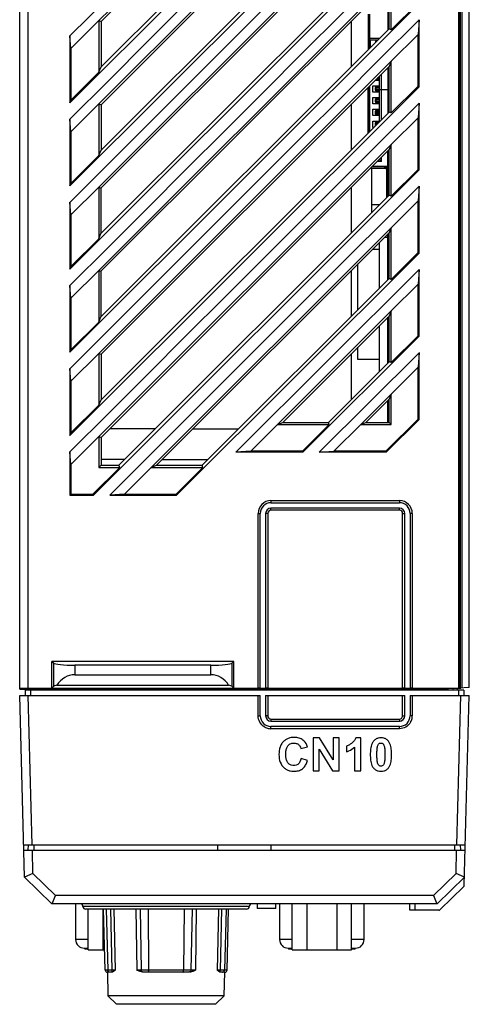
# Model space of a CAD drawing. Header units: millimetres. Extents: x 4414 to 5520, y -269 to 495.
# Tile 29 of 53: x 4628 to 4670, y 47 to 139. Entities that reach past the tile are written whole.
import ezdxf

# ---------------------------------------------------------------- set-up
doc = ezdxf.new("R2010")
doc.units = ezdxf.units.MM
doc.header["$LTSCALE"] = 23.1
doc.layers.get('0').update_dxf_attribs({"linetype": 'CONTINUOUS'})

msp = doc.modelspace()

# ---------------------------------------------------------------- linework, layer by layer
at = {"color": 0, "linetype": 'Continuous'}
for p, q in [((4628.346, 76.622), (4628.346, 220.047)), ((4670.346, 76.753), (4670.346, 220.047)), ((4629.146, 76.712), (4629.146, 215.559)), ((4669.369, 76.712), (4669.369, 215.559)), ((4669.469, 76.71), (4669.469, 215.557)), ((4669.48, 215.462), (4669.48, 76.708)), ((4669.637, 215.459), (4669.637, 76.716)), ((4635.745, 139.121), (4663.055, 166.431)), ((4662.857, 165.952), (4635.953, 139.035)), ((4633.039, 131.444), (4665.653, 164.058)), ((4635.956, 134.792), (4662.856, 161.681)), ((4635.745, 131.343), (4663.055, 158.653)), ((4662.857, 158.174), (4635.953, 131.257)), ((4633.039, 123.666), (4665.653, 156.28)), ((4635.956, 127.014), (4662.856, 153.903)), ((4635.728, 123.546), (4663.055, 150.874)), ((4662.857, 150.395), (4635.935, 123.46)), ((4633.039, 115.888), (4665.653, 148.502)), ((4635.936, 119.216), (4662.856, 146.124)), ((4635.728, 115.768), (4663.055, 143.096)), ((4663.055, 138.264), (4663.055, 143.097)), ((4662.857, 142.617), (4635.935, 115.682)), ((4662.746, 142.506), (4662.746, 138.236)), ((4662.856, 138.346), (4662.857, 142.617)), ((4633.039, 108.109), (4665.653, 140.723)), ((4663.055, 138.264), (4665.555, 140.764)), ((4633.137, 136.514), (4635.745, 139.122)), ((4635.745, 139.122), (4635.749, 134.293)), ((4635.745, 139.121), (4635.953, 139.035)), ((4635.953, 139.035), (4635.956, 134.792)), ((4659.346, 134.838), (4659.346, 139.105)), ((4660.896, 139.736), (4660.896, 136.387)), ((4660.926, 139.086), (4660.926, 138.286)), ((4660.926, 139.086), (4661.016, 139.086)), ((4661.016, 139.086), (4661.016, 138.286)), ((4661.046, 136.537), (4661.046, 139.736)), ((4665.653, 139.196), (4665.555, 137.819)), ((4665.653, 132.945), (4665.653, 139.186)), ((4635.936, 111.438), (4662.856, 138.346)), ((4660.926, 138.286), (4661.016, 138.286)), ((4663.055, 138.264), (4662.856, 138.346)), ((4633.137, 136.514), (4633.039, 137.695)), ((4633.039, 137.685), (4633.039, 131.444)), ((4661.016, 137.986), (4660.896, 137.986)), ((4661.016, 136.507), (4661.016, 137.986)), ((4661.046, 137.486), (4661.995, 137.486)), ((4661.795, 137.286), (4661.046, 137.286)), ((4661.096, 137.286), (4661.096, 136.587)), ((4661.596, 137.186), (4661.596, 137.087)), ((4661.695, 137.186), (4661.596, 137.186)), ((4663.055, 135.319), (4665.555, 137.819)), ((4665.555, 132.986), (4665.555, 137.819)), ((4633.137, 136.514), (4633.137, 131.681)), ((4660.896, 137.136), (4661.046, 137.136)), ((4660.896, 136.523), (4661.016, 136.523)), ((4661.039, 136.529), (4661.016, 136.523)), ((4635.745, 108.008), (4663.055, 135.318)), ((4635.749, 134.293), (4635.956, 134.792)), ((4662.857, 134.839), (4635.953, 107.922)), ((4662.746, 134.728), (4662.746, 130.458)), ((4662.856, 130.568), (4662.857, 134.839)), ((4663.055, 135.318), (4662.857, 134.839)), ((4663.055, 130.486), (4663.055, 135.319)), ((4633.137, 131.681), (4635.749, 134.293)), ((4661.946, 133.536), (4661.554, 133.536)), ((4661.704, 133.686), (4661.946, 133.686)), ((4661.946, 133.766), (4661.784, 133.766)), ((4661.896, 133.686), (4661.896, 133.536)), ((4661.946, 133.906), (4661.924, 133.906)), ((4661.946, 129.658), (4661.946, 133.928)), ((4662.146, 129.858), (4662.146, 134.128)), ((4633.039, 100.331), (4665.653, 132.945)), ((4660.896, 128.609), (4660.896, 132.877)), ((4660.896, 132.686), (4661.046, 132.686)), ((4661.016, 128.729), (4661.016, 132.998)), ((4661.046, 128.759), (4661.046, 133.028)), ((4661.346, 132.436), (4661.346, 133.036)), ((4661.346, 133.036), (4661.946, 133.036)), ((4661.586, 132.886), (4661.546, 132.806)), ((4661.546, 132.806), (4661.546, 132.666)), ((4661.946, 132.806), (4661.546, 132.806)), ((4661.946, 132.666), (4661.546, 132.666)), ((4661.546, 132.666), (4661.586, 132.586)), ((4661.946, 132.886), (4661.586, 132.886)), ((4661.586, 132.586), (4661.946, 132.586)), ((4661.693, 132.886), (4661.662, 132.806)), ((4661.662, 132.666), (4661.662, 132.806)), ((4661.662, 132.666), (4661.693, 132.586)), ((4661.896, 133.036), (4661.896, 132.886)), ((4661.896, 132.586), (4661.896, 132.436)), ((4662.746, 132.636), (4661.946, 132.636)), ((4663.055, 130.486), (4665.555, 132.986)), ((4665.653, 132.945), (4665.555, 132.986)), ((4633.039, 131.444), (4633.137, 131.681)), ((4661.946, 132.436), (4661.346, 132.436)), ((4661.346, 131.336), (4661.346, 131.936)), ((4661.346, 131.936), (4661.946, 131.936)), ((4661.586, 131.786), (4661.546, 131.706)), ((4661.546, 131.706), (4661.546, 131.566)), ((4661.946, 131.706), (4661.546, 131.706)), ((4661.946, 131.786), (4661.586, 131.786)), ((4661.693, 131.786), (4661.662, 131.706)), ((4661.662, 131.566), (4661.662, 131.706)), ((4661.896, 131.936), (4661.896, 131.786)), ((4661.946, 131.799), (4661.898, 131.786)), ((4633.137, 128.736), (4635.745, 131.344)), ((4635.745, 131.344), (4635.749, 126.514)), ((4635.745, 131.343), (4635.953, 131.257)), ((4635.953, 131.257), (4635.956, 127.014)), ((4659.346, 127.059), (4659.346, 131.327)), ((4661.946, 131.336), (4661.346, 131.336)), ((4661.346, 130.236), (4661.346, 130.836)), ((4661.346, 130.836), (4661.946, 130.836)), ((4661.946, 131.566), (4661.546, 131.566)), ((4661.546, 131.566), (4661.586, 131.486)), ((4661.586, 131.486), (4661.946, 131.486)), ((4661.662, 131.566), (4661.693, 131.486)), ((4661.896, 131.486), (4661.896, 131.336)), ((4661.896, 130.836), (4661.896, 130.686)), ((4661.898, 131.486), (4661.946, 131.472)), ((4665.653, 131.418), (4665.555, 130.041)), ((4665.653, 125.167), (4665.653, 131.408)), ((4633.137, 128.736), (4633.039, 129.917)), ((4633.039, 129.907), (4633.039, 123.666)), ((4635.956, 103.68), (4662.856, 130.568)), ((4661.946, 130.236), (4661.346, 130.236)), ((4661.586, 130.686), (4661.546, 130.606)), ((4661.546, 130.606), (4661.546, 130.466)), ((4661.946, 130.606), (4661.546, 130.606)), ((4661.946, 130.466), (4661.546, 130.466)), ((4661.546, 130.466), (4661.586, 130.386)), ((4661.946, 130.686), (4661.586, 130.686)), ((4661.586, 130.386), (4661.946, 130.386)), ((4661.693, 130.686), (4661.662, 130.606)), ((4661.662, 130.466), (4661.662, 130.606)), ((4661.662, 130.466), (4661.693, 130.386)), ((4661.896, 130.386), (4661.896, 130.236)), ((4663.055, 130.486), (4662.856, 130.568)), ((4663.055, 127.541), (4665.555, 130.041)), ((4665.555, 125.208), (4665.555, 130.041)), ((4661.346, 129.136), (4661.346, 129.736)), ((4661.346, 129.736), (4661.946, 129.736)), ((4661.423, 129.136), (4661.346, 129.136)), ((4661.586, 129.586), (4661.546, 129.506)), ((4661.546, 129.506), (4661.546, 129.366)), ((4661.793, 129.506), (4661.546, 129.506)), ((4661.653, 129.366), (4661.546, 129.366)), ((4661.546, 129.366), (4661.582, 129.294)), ((4661.873, 129.586), (4661.586, 129.586)), ((4661.693, 129.586), (4661.662, 129.506)), ((4661.662, 129.375), (4661.662, 129.506)), ((4661.896, 129.736), (4661.896, 129.608)), ((4633.137, 128.736), (4633.137, 123.903)), ((4635.745, 100.23), (4663.055, 127.54)), ((4662.857, 127.061), (4635.953, 100.144)), ((4662.856, 122.79), (4662.857, 127.061)), ((4663.055, 127.54), (4662.857, 127.061)), ((4663.055, 122.708), (4663.055, 127.541)), ((4633.137, 123.903), (4635.749, 126.514)), ((4635.749, 126.514), (4635.956, 127.014)), ((4661.932, 126.136), (4661.946, 126.136)), ((4661.946, 126.136), (4661.946, 126.15)), ((4661.946, 126.136), (4662.146, 125.936)), ((4662.146, 125.936), (4662.146, 126.35)), ((4662.746, 122.68), (4662.746, 126.95)), ((4661.196, 125.336), (4662.596, 125.336)), ((4661.246, 121.18), (4661.246, 125.336)), ((4662.446, 125.456), (4661.252, 125.456)), ((4662.596, 125.486), (4661.282, 125.486)), ((4661.296, 125.496), (4661.296, 125.487)), ((4661.302, 125.506), (4662.746, 125.506)), ((4661.693, 125.506), (4661.696, 125.496)), ((4661.696, 125.487), (4661.696, 125.496)), ((4662.146, 125.936), (4661.732, 125.936)), ((4661.746, 125.486), (4661.746, 125.506)), ((4661.805, 125.486), (4661.746, 125.506)), ((4662.346, 125.486), (4662.346, 125.506)), ((4662.446, 125.336), (4662.446, 125.456)), ((4662.546, 125.323), (4662.546, 125.336)), ((4662.596, 125.336), (4662.596, 125.486)), ((4663.055, 122.708), (4665.555, 125.208)), ((4665.653, 125.167), (4665.555, 125.208)), ((4635.226, 94.74), (4665.653, 125.167)), ((4662.646, 124.636), (4662.636, 125.188)), ((4662.644, 124.786), (4662.746, 124.787)), ((4662.746, 124.637), (4662.646, 124.636)), ((4662.646, 122.58), (4662.646, 124.636)), ((4633.039, 123.666), (4633.137, 123.903)), ((4633.137, 120.958), (4635.728, 123.549)), ((4635.728, 123.549), (4635.729, 118.716)), ((4635.728, 123.546), (4635.935, 123.46)), ((4635.935, 123.46), (4635.936, 119.216)), ((4659.346, 119.281), (4659.346, 123.549)), ((4665.653, 123.64), (4665.555, 122.263)), ((4665.653, 117.389), (4665.653, 123.63)), ((4637.6, 97.545), (4662.856, 122.79)), ((4662.746, 123.337), (4662.856, 123.337)), ((4662.746, 122.68), (4662.746, 122.837)), ((4662.746, 122.837), (4662.856, 122.837)), ((4663.055, 122.708), (4662.856, 122.79)), ((4633.137, 120.958), (4633.039, 122.138)), ((4633.039, 122.129), (4633.039, 115.888)), ((4661.246, 121.935), (4662.001, 121.935)), ((4663.055, 119.763), (4665.555, 122.263)), ((4665.555, 117.43), (4665.555, 122.263)), ((4633.137, 120.958), (4633.137, 116.125)), ((4640.631, 97.338), (4663.055, 119.762)), ((4663.055, 119.762), (4662.857, 119.283)), ((4663.055, 114.93), (4663.055, 119.763)), ((4635.729, 118.716), (4635.936, 119.216)), ((4662.857, 119.283), (4641.127, 97.543)), ((4662.746, 118.837), (4662.411, 118.837)), ((4662.746, 114.902), (4662.746, 119.172)), ((4662.746, 118.837), (4662.746, 119.172)), ((4662.746, 114.902), (4662.746, 118.837)), ((4662.856, 115.012), (4662.857, 119.283)), ((4633.137, 116.125), (4635.729, 118.716)), ((4661.946, 114.102), (4661.946, 118.372)), ((4643.004, 94.74), (4665.653, 117.389)), ((4661.946, 117.737), (4661.312, 117.737)), ((4663.055, 114.93), (4665.555, 117.43)), ((4665.653, 117.389), (4665.555, 117.43)), ((4633.039, 115.888), (4633.137, 116.125)), ((4659.946, 112.103), (4659.946, 116.371)), ((4633.137, 113.18), (4635.728, 115.771)), ((4635.728, 115.771), (4635.729, 110.938)), ((4635.728, 115.768), (4635.935, 115.682)), ((4635.935, 115.682), (4635.936, 111.438)), ((4648.551, 98.76), (4665.653, 115.852)), ((4659.346, 111.503), (4659.346, 115.77)), ((4665.653, 115.861), (4665.555, 114.484)), ((4665.653, 109.611), (4665.653, 115.852)), ((4633.137, 113.18), (4633.039, 114.36)), ((4633.039, 114.351), (4633.039, 108.109)), ((4645.379, 97.542), (4662.856, 115.012)), ((4663.055, 114.93), (4662.856, 115.012)), ((4663.055, 111.985), (4665.555, 114.484)), ((4665.555, 109.651), (4665.555, 114.484)), ((4633.137, 113.18), (4633.137, 108.347)), ((4635.729, 110.938), (4635.936, 111.438)), ((4652.429, 101.358), (4663.055, 111.984)), ((4662.857, 111.504), (4652.916, 101.559)), ((4662.856, 107.234), (4662.857, 111.504)), ((4663.055, 111.984), (4662.857, 111.504)), ((4663.055, 107.151), (4663.055, 111.985)), ((4633.137, 108.347), (4635.729, 110.938)), ((4661.946, 106.337), (4661.946, 110.593)), ((4662.746, 107.123), (4662.746, 111.394)), ((4662.746, 107.123), (4662.746, 111.394)), ((4654.802, 98.76), (4665.653, 109.611)), ((4663.055, 107.151), (4665.555, 109.651)), ((4665.653, 109.611), (4665.555, 109.651)), ((4633.039, 108.109), (4633.137, 108.347)), ((4633.137, 105.401), (4635.745, 108.01)), ((4635.745, 108.01), (4635.749, 103.18)), ((4635.745, 108.008), (4635.953, 107.922)), ((4635.953, 107.922), (4635.956, 103.68)), ((4656.33, 98.76), (4665.653, 108.074)), ((4659.346, 103.725), (4659.346, 107.992)), ((4659.946, 107.437), (4659.946, 108.593)), ((4665.653, 108.083), (4665.555, 106.706)), ((4665.653, 101.833), (4665.653, 108.074)), ((4657.179, 101.558), (4662.856, 107.234)), ((4661.946, 107.437), (4659.946, 107.437)), ((4663.055, 107.151), (4662.856, 107.234)), ((4633.137, 105.401), (4633.039, 106.582)), ((4633.039, 106.572), (4633.039, 100.331)), ((4661.959, 106.337), (4661.946, 106.337)), ((4663.055, 104.207), (4665.555, 106.706)), ((4665.555, 101.873), (4665.555, 106.706)), ((4633.137, 105.401), (4633.137, 100.568)), ((4660.208, 101.358), (4663.055, 104.205)), ((4663.055, 104.205), (4662.857, 103.726)), ((4663.055, 101.358), (4663.055, 104.207)), ((4633.137, 100.568), (4635.749, 103.18)), ((4635.749, 103.18), (4635.956, 103.68)), ((4662.857, 103.726), (4660.688, 101.557)), ((4662.746, 102.337), (4662.746, 103.616)), ((4662.746, 101.556), (4662.746, 103.616)), ((4662.857, 101.556), (4662.857, 103.726)), ((4662.857, 102.337), (4662.746, 102.337)), ((4649.929, 98.858), (4652.429, 101.358)), ((4652.429, 101.358), (4652.916, 101.559)), ((4652.429, 101.358), (4657.262, 101.358)), ((4652.916, 101.559), (4657.179, 101.558)), ((4654.762, 98.858), (4657.262, 101.358)), ((4657.262, 101.358), (4657.179, 101.558)), ((4657.707, 98.858), (4660.208, 101.358)), ((4660.208, 101.358), (4660.688, 101.557)), ((4660.208, 101.358), (4663.055, 101.358)), ((4660.688, 101.557), (4662.857, 101.556)), ((4665.555, 101.873), (4662.54, 98.858)), ((4662.58, 98.76), (4665.653, 101.833)), ((4662.857, 101.837), (4662.746, 101.837)), ((4663.055, 101.358), (4662.857, 101.556)), ((4665.653, 101.833), (4665.555, 101.873)), ((4633.039, 100.331), (4633.137, 100.568)), ((4636.792, 100.984), (4641.028, 100.972)), ((4644.544, 100.961), (4648.787, 100.949)), ((4633.137, 97.623), (4635.745, 100.231)), ((4635.745, 100.231), (4635.749, 97.338)), ((4635.745, 100.23), (4635.953, 100.144)), ((4635.953, 100.144), (4635.956, 97.545)), ((4633.137, 97.623), (4633.039, 98.804)), ((4633.039, 98.794), (4633.039, 94.74)), ((4649.929, 98.858), (4648.551, 98.76)), ((4654.802, 98.76), (4648.551, 98.76)), ((4654.762, 98.858), (4649.929, 98.858)), ((4654.802, 98.76), (4654.762, 98.858)), ((4656.33, 98.76), (4657.707, 98.858)), ((4662.58, 98.76), (4656.33, 98.76)), ((4662.54, 98.858), (4657.707, 98.858)), ((4662.58, 98.76), (4662.54, 98.858)), ((4633.137, 97.623), (4633.137, 94.838)), ((4638.133, 98.078), (4635.955, 98.085)), ((4645.888, 98.051), (4641.649, 98.065)), ((4635.185, 94.838), (4637.685, 97.338)), ((4635.749, 97.338), (4635.956, 97.545)), ((4635.749, 97.338), (4637.685, 97.338)), ((4635.956, 97.545), (4637.6, 97.545)), ((4637.685, 97.338), (4637.6, 97.545)), ((4638.13, 94.838), (4640.63, 97.338)), ((4640.63, 97.338), (4645.463, 97.338)), ((4640.631, 97.338), (4641.127, 97.543)), ((4641.127, 97.543), (4645.379, 97.542)), ((4642.963, 94.838), (4645.463, 97.338)), ((4645.463, 97.338), (4645.379, 97.542)), ((4633.039, 94.74), (4633.137, 94.838)), ((4633.137, 94.838), (4635.185, 94.838)), ((4635.226, 94.74), (4635.185, 94.838)), ((4638.13, 94.838), (4636.753, 94.74)), ((4638.13, 94.838), (4642.963, 94.838)), ((4643.004, 94.74), (4642.963, 94.838)), ((4633.039, 94.74), (4635.226, 94.74)), ((4636.763, 94.74), (4643.004, 94.74)), ((4651.821, 94.242), (4651.821, 94.042)), ((4651.821, 94.242), (4663.821, 94.242)), ((4651.821, 94.042), (4663.821, 94.042)), ((4663.821, 94.242), (4663.821, 94.042)), ((4650.621, 76.712), (4650.621, 93.042)), ((4650.621, 93.042), (4650.821, 93.042)), ((4650.821, 76.705), (4650.821, 93.042)), ((4651.321, 93.042), (4651.321, 76.705)), ((4651.521, 93.042), (4651.321, 93.042)), ((4651.521, 93.042), (4651.521, 76.712)), ((4651.821, 93.342), (4651.821, 93.542)), ((4663.821, 93.542), (4651.821, 93.542)), ((4663.821, 93.342), (4651.821, 93.342)), ((4663.821, 93.342), (4663.821, 93.542)), ((4664.121, 76.712), (4664.121, 93.042)), ((4664.121, 93.042), (4664.321, 93.042)), ((4664.321, 76.705), (4664.321, 93.042)), ((4664.821, 93.042), (4664.821, 76.705)), ((4665.021, 93.042), (4664.821, 93.042)), ((4665.021, 93.042), (4665.021, 76.712)), ((4631.346, 76.712), (4631.346, 79.212)), ((4648.346, 79.212), (4631.346, 79.212)), ((4631.346, 79.212), (4631.499, 79.06)), ((4648.346, 79.212), (4648.193, 79.06)), ((4648.346, 76.712), (4648.346, 79.212)), ((4631.499, 79.06), (4631.499, 76.865)), ((4633.484, 78.844), (4633.484, 77.965)), ((4646.208, 78.844), (4633.484, 78.844)), ((4646.208, 77.965), (4646.208, 78.844)), ((4648.193, 76.865), (4648.193, 79.06)), ((4633.484, 77.965), (4646.208, 77.965)), ((4629.146, 76.712), (4628.346, 76.683)), ((4628.346, 76.627), (4636.346, 76.626)), ((4628.346, 76.622), (4632.346, 76.622)), ((4628.846, 76.522), (4628.846, 76.022)), ((4669.846, 76.522), (4628.846, 76.522)), ((4629.146, 76.712), (4650.621, 76.712)), ((4629.346, 76.522), (4629.346, 76.022)), ((4630.346, 76.622), (4630.346, 76.522)), ((4631.499, 76.865), (4631.346, 76.712)), ((4631.828, 76.973), (4647.864, 76.973)), ((4631.946, 76.622), (4631.946, 76.522)), ((4633.121, 76.627), (4633.121, 76.522)), ((4634.621, 76.522), (4634.621, 76.627)), ((4636.346, 76.658), (4636.346, 76.522)), ((4649.821, 76.658), (4636.346, 76.658)), ((4648.193, 76.865), (4648.346, 76.712)), ((4649.821, 76.658), (4649.821, 76.522)), ((4665.821, 76.623), (4649.821, 76.625)), ((4650.821, 76.694), (4651.321, 76.694)), ((4651.521, 76.712), (4664.121, 76.712)), ((4656.346, 76.522), (4656.346, 76.624)), ((4658.346, 76.624), (4658.346, 76.522)), ((4660.646, 76.522), (4660.646, 76.623)), ((4661.146, 76.623), (4661.146, 76.522)), ((4662.746, 76.623), (4662.746, 76.522)), ((4664.321, 76.694), (4664.821, 76.694)), ((4664.346, 76.623), (4664.346, 76.522)), ((4665.021, 76.712), (4669.562, 76.712)), ((4665.446, 76.623), (4665.446, 76.522)), ((4665.821, 76.658), (4665.821, 76.522)), ((4667.846, 76.658), (4665.821, 76.658)), ((4667.846, 76.522), (4667.846, 76.658)), ((4670.346, 76.753), (4668.412, 76.652)), ((4668.846, 76.522), (4668.846, 76.675)), ((4669.246, 76.522), (4669.246, 76.696)), ((4669.346, 76.522), (4669.346, 76.022)), ((4669.846, 76.522), (4669.846, 76.022)), ((4628.346, 76.022), (4650.821, 76.022)), ((4628.791, 59.046), (4628.347, 76.022)), ((4629.513, 62.047), (4629.147, 76.022)), ((4650.621, 74.117), (4650.621, 76.022)), ((4650.821, 74.122), (4650.821, 76.022)), ((4651.321, 76.022), (4651.321, 74.122)), ((4651.321, 76.022), (4664.321, 76.022)), ((4651.521, 76.022), (4651.521, 74.117)), ((4664.121, 74.117), (4664.121, 76.022)), ((4664.321, 74.122), (4664.321, 76.022)), ((4664.821, 76.022), (4664.821, 74.122)), ((4664.821, 76.022), (4670.346, 76.022)), ((4665.021, 76.022), (4665.021, 74.117)), ((4669.179, 62.047), (4669.545, 76.022)), ((4669.881, 58.268), (4670.345, 76.022)), ((4650.621, 74.117), (4650.821, 74.122)), ((4651.521, 74.117), (4651.321, 74.122)), ((4651.821, 73.817), (4651.821, 73.622)), ((4651.821, 73.817), (4663.821, 73.817)), ((4663.821, 73.817), (4663.821, 73.622)), ((4664.121, 74.117), (4664.321, 74.122)), ((4665.021, 74.117), (4664.821, 74.122)), ((4651.821, 73.622), (4663.821, 73.622)), ((4651.821, 72.917), (4651.821, 73.122)), ((4663.821, 73.122), (4651.821, 73.122)), ((4663.821, 72.917), (4651.821, 72.917)), ((4663.821, 72.917), (4663.821, 73.122)), ((4655.764, 72.05), (4655.764, 68.987)), ((4656.364, 72.05), (4655.764, 72.05)), ((4657.624, 69.997), (4656.364, 72.05)), ((4657.624, 72.05), (4657.624, 69.997)), ((4658.197, 72.05), (4657.624, 72.05)), ((4658.197, 68.987), (4658.197, 72.05)), ((4660.221, 72.067), (4659.746, 72.067)), ((4660.221, 68.987), (4660.221, 72.067)), ((4654.613, 71.062), (4655.224, 71.207)), ((4654.613, 71.062), (4654.613, 71.072)), ((4656.337, 68.987), (4656.337, 71)), ((4656.337, 71), (4657.578, 68.987)), ((4658.878, 71.293), (4658.878, 70.758)), ((4659.635, 71.204), (4659.635, 68.987)), ((4655.233, 69.933), (4654.634, 70.116)), ((4655.764, 68.987), (4656.337, 68.987)), ((4657.578, 68.987), (4657.578, 68.998)), ((4657.578, 68.987), (4658.197, 68.987)), ((4659.635, 68.987), (4660.221, 68.987)), ((4628.713, 62.047), (4669.979, 62.047)), ((4629.126, 61.547), (4629.152, 62.047)), ((4629.692, 61.547), (4629.703, 62.047)), ((4646.846, 61.547), (4646.846, 62.047)), ((4651.846, 61.547), (4651.846, 62.047)), ((4669, 61.547), (4668.99, 62.047)), ((4669.566, 61.547), (4669.54, 62.047)), ((4628.726, 61.547), (4669.966, 61.547)), ((4629.583, 59.371), (4629.526, 61.547)), ((4669.109, 59.371), (4669.166, 61.547)), ((4631.357, 56.547), (4628.791, 59.046)), ((4629.583, 59.371), (4628.806, 59.032)), ((4629.583, 59.371), (4631.682, 57.326)), ((4667.01, 57.326), (4669.109, 59.371)), ((4669.901, 59.046), (4667.335, 56.547)), ((4669.886, 59.032), (4669.109, 59.371)), ((4669.82, 58.13), (4667.638, 56.004)), ((4631.365, 56.547), (4631.682, 57.326)), ((4667.01, 57.326), (4631.682, 57.326)), ((4667.01, 57.326), (4667.327, 56.547)), ((4667.335, 56.547), (4631.357, 56.547)), ((4667.335, 56.547), (4631.357, 56.547)), ((4633.571, 56.547), (4633.571, 53.197)), ((4649.791, 56.297), (4634.251, 56.297)), ((4650.526, 56.547), (4650.526, 56.097)), ((4652.276, 56.097), (4652.276, 56.547)), ((4652.621, 56.547), (4652.621, 53.197)), ((4653.8, 52.247), (4653.8, 56.547)), ((4655.185, 52.247), (4655.185, 56.547)), ((4657.957, 56.547), (4657.957, 52.247)), ((4659.342, 52.247), (4659.342, 56.547)), ((4660.521, 53.197), (4660.521, 56.547)), ((4664.786, 55.947), (4664.789, 56.547)), ((4665.286, 55.947), (4665.289, 56.547)), ((4649.541, 56.047), (4634.501, 56.047)), ((4634.75, 52.247), (4634.75, 56.047)), ((4636.135, 52.247), (4636.135, 56.047)), ((4636.328, 50.342), (4636.179, 56.047)), ((4636.424, 56.047), (4636.567, 50.342)), ((4636.843, 56.047), (4636.954, 50.342)), ((4637.135, 56.047), (4637.264, 50.342)), ((4639.2, 56.047), (4639.275, 50.342)), ((4639.601, 56.047), (4639.701, 50.342)), ((4640.345, 56.047), (4640.388, 50.342)), ((4643.697, 56.047), (4643.655, 50.342)), ((4644.442, 56.047), (4644.341, 50.342)), ((4644.842, 56.047), (4644.768, 50.342)), ((4646.908, 56.047), (4646.778, 50.342)), ((4647.199, 56.047), (4647.088, 50.342)), ((4647.618, 56.047), (4647.475, 50.342)), ((4647.714, 50.342), (4647.863, 56.047)), ((4652.276, 56.097), (4650.526, 56.097)), ((4667.498, 55.947), (4664.786, 55.947)), ((4634.75, 53.197), (4633.571, 53.197)), ((4653.8, 53.197), (4652.621, 53.197)), ((4660.521, 53.197), (4659.342, 53.197)), ((4634.371, 52.397), (4634.75, 52.397)), ((4634.421, 52.397), (4634.421, 52.297)), ((4634.75, 52.297), (4634.421, 52.297)), ((4634.75, 52.247), (4636.278, 52.247)), ((4653.421, 52.397), (4653.8, 52.397)), ((4653.471, 52.397), (4653.471, 52.297)), ((4653.8, 52.297), (4653.471, 52.297)), ((4653.8, 52.247), (4659.342, 52.247)), ((4659.342, 52.397), (4659.721, 52.397)), ((4659.671, 52.297), (4659.342, 52.297)), ((4659.671, 52.297), (4659.671, 52.397)), ((4637.264, 50.342), (4636.328, 50.342)), ((4636.81, 50.147), (4636.528, 50.147)), ((4636.533, 50.147), (4636.591, 47.926)), ((4644.768, 50.342), (4639.275, 50.342)), ((4647.714, 50.342), (4646.778, 50.342)), ((4647.514, 50.147), (4647.233, 50.147)), ((4647.451, 47.926), (4647.509, 50.147)), ((4647.451, 47.926), (4636.591, 47.926)), ((4637.391, 47.147), (4636.591, 47.926)), ((4646.651, 47.147), (4647.451, 47.926)), ((4646.651, 47.147), (4637.391, 47.147))]:
    msp.add_line(p, q, dxfattribs=at)
for points in [[(4633.039, 137.685), (4636.661, 141.311), (4640.283, 144.937), (4643.906, 148.562), (4647.529, 152.186), (4651.153, 155.809), (4654.777, 159.432), (4658.402, 163.055), (4662.027, 166.677), (4665.653, 170.299)], [(4633.039, 129.907), (4636.661, 133.533), (4640.283, 137.159), (4643.906, 140.783), (4647.529, 144.408), (4651.153, 148.031), (4654.777, 151.654), (4658.402, 155.277), (4662.027, 158.899), (4665.653, 162.521)], [(4633.039, 122.129), (4636.661, 125.755), (4640.283, 129.38), (4643.906, 133.005), (4647.529, 136.629), (4651.153, 140.253), (4654.777, 143.876), (4658.402, 147.499), (4662.027, 151.121), (4665.653, 154.743)], [(4633.039, 114.351), (4636.661, 117.977), (4640.283, 121.602), (4643.906, 125.227), (4647.529, 128.851), (4651.153, 132.475), (4654.777, 136.098), (4658.402, 139.721), (4662.027, 143.343), (4665.653, 146.965)], [(4633.039, 106.572), (4636.661, 110.199), (4640.283, 113.824), (4643.906, 117.449), (4647.529, 121.073), (4651.153, 124.697), (4654.777, 128.32), (4658.402, 131.942), (4662.027, 135.565), (4665.653, 139.186)], [(4660.896, 139.089), (4660.899, 139.088), (4660.903, 139.087), (4660.906, 139.087), (4660.909, 139.087), (4660.913, 139.086), (4660.916, 139.086), (4660.919, 139.086), (4660.923, 139.086), (4660.926, 139.086)], [(4661.016, 139.086), (4661.019, 139.086), (4661.023, 139.086), (4661.026, 139.086), (4661.029, 139.086), (4661.033, 139.087), (4661.036, 139.087), (4661.039, 139.087), (4661.043, 139.088), (4661.046, 139.089)], [(4660.896, 138.283), (4660.899, 138.283), (4660.903, 138.284), (4660.906, 138.284), (4660.909, 138.285), (4660.913, 138.285), (4660.916, 138.285), (4660.919, 138.285), (4660.923, 138.286), (4660.926, 138.286)], [(4661.016, 138.286), (4661.019, 138.286), (4661.023, 138.285), (4661.026, 138.285), (4661.03, 138.285), (4661.033, 138.285), (4661.036, 138.284), (4661.04, 138.284), (4661.043, 138.283), (4661.046, 138.283)], [(4661.046, 137.989), (4661.043, 137.988), (4661.04, 137.987), (4661.036, 137.987), (4661.033, 137.987), (4661.03, 137.986), (4661.026, 137.986), (4661.023, 137.986), (4661.019, 137.986), (4661.016, 137.986)], [(4633.039, 98.794), (4636.661, 102.42), (4640.283, 106.046), (4643.906, 109.671), (4647.529, 113.295), (4651.153, 116.918), (4654.777, 120.541), (4658.402, 124.164), (4662.027, 127.786), (4665.653, 131.408)], [(4662.536, 125.486), (4662.527, 125.479), (4662.517, 125.474), (4662.507, 125.469), (4662.497, 125.465), (4662.487, 125.461), (4662.476, 125.459), (4662.466, 125.457), (4662.456, 125.456), (4662.446, 125.456)], [(4636.763, 94.74), (4639.971, 97.952), (4643.179, 101.164), (4646.388, 104.375), (4649.598, 107.585), (4652.808, 110.795), (4656.018, 114.005), (4659.229, 117.213), (4662.441, 120.422), (4665.653, 123.63)], [(4636.759, 50.147), (4636.739, 50.148), (4636.72, 50.151), (4636.701, 50.156), (4636.682, 50.164), (4636.665, 50.173), (4636.648, 50.184), (4636.633, 50.197), (4636.618, 50.211), (4636.606, 50.227), (4636.595, 50.244), (4636.586, 50.262), (4636.578, 50.281), (4636.573, 50.301), (4636.569, 50.321), (4636.567, 50.342)], [(4637.02, 50.181), (4636.997, 50.171), (4636.974, 50.163), (4636.951, 50.157), (4636.928, 50.153), (4636.904, 50.15), (4636.88, 50.148), (4636.857, 50.147), (4636.833, 50.147), (4636.81, 50.147)], [(4636.954, 50.342), (4636.955, 50.326), (4636.957, 50.31), (4636.959, 50.295), (4636.963, 50.279), (4636.967, 50.265), (4636.972, 50.25), (4636.978, 50.237), (4636.985, 50.224), (4636.993, 50.212), (4637.001, 50.201), (4637.01, 50.19), (4637.02, 50.181)], [(4637.02, 50.181), (4637.043, 50.193), (4637.066, 50.207), (4637.091, 50.223), (4637.117, 50.24), (4637.144, 50.258), (4637.202, 50.298)], [(4637.202, 50.298), (4637.232, 50.319), (4637.264, 50.342)], [(4639.76, 50.181), (4639.709, 50.193), (4639.658, 50.207), (4639.605, 50.223), (4639.552, 50.24), (4639.498, 50.258), (4639.444, 50.277), (4639.388, 50.298), (4639.332, 50.319), (4639.275, 50.342)], [(4639.76, 50.181), (4639.751, 50.19), (4639.743, 50.201), (4639.736, 50.212), (4639.729, 50.224), (4639.723, 50.237), (4639.717, 50.25), (4639.713, 50.265), (4639.709, 50.279), (4639.705, 50.295), (4639.703, 50.31), (4639.701, 50.326), (4639.701, 50.342)], [(4640.265, 50.147), (4640.229, 50.147), (4640.192, 50.147), (4640.156, 50.147), (4640.119, 50.148), (4640.082, 50.149), (4640.045, 50.15), (4640.009, 50.151), (4639.972, 50.153), (4639.935, 50.156), (4639.898, 50.159), (4639.863, 50.163), (4639.828, 50.168), (4639.793, 50.174), (4639.76, 50.181)], [(4644.282, 50.181), (4644.249, 50.174), (4644.214, 50.168), (4644.18, 50.163), (4644.144, 50.159), (4644.107, 50.156), (4644.07, 50.153), (4644.034, 50.151), (4643.997, 50.15), (4643.96, 50.149), (4643.923, 50.148), (4643.887, 50.147), (4643.85, 50.147), (4643.814, 50.147), (4643.777, 50.147), (4640.265, 50.147)], [(4640.445, 50.147), (4640.439, 50.148), (4640.433, 50.151), (4640.427, 50.156), (4640.422, 50.164), (4640.417, 50.173), (4640.412, 50.184), (4640.407, 50.197), (4640.403, 50.211), (4640.399, 50.227), (4640.396, 50.244), (4640.393, 50.262), (4640.391, 50.281), (4640.389, 50.301), (4640.388, 50.321), (4640.388, 50.342)], [(4643.597, 50.147), (4643.603, 50.148), (4643.609, 50.151), (4643.615, 50.156), (4643.62, 50.164), (4643.626, 50.173), (4643.631, 50.184), (4643.635, 50.197), (4643.639, 50.211), (4643.643, 50.227), (4643.646, 50.244), (4643.649, 50.262), (4643.651, 50.281), (4643.653, 50.301), (4643.654, 50.321), (4643.655, 50.342)], [(4644.282, 50.181), (4644.333, 50.193), (4644.385, 50.207), (4644.437, 50.223), (4644.49, 50.24), (4644.544, 50.258), (4644.599, 50.277), (4644.654, 50.298), (4644.71, 50.319), (4644.768, 50.342)], [(4644.341, 50.342), (4644.341, 50.326), (4644.339, 50.31), (4644.337, 50.295), (4644.334, 50.279), (4644.33, 50.265), (4644.325, 50.25), (4644.319, 50.237), (4644.313, 50.224), (4644.306, 50.212), (4644.299, 50.201), (4644.291, 50.19), (4644.282, 50.181)], [(4646.898, 50.258), (4646.841, 50.298), (4646.81, 50.319), (4646.778, 50.342)], [(4647.023, 50.181), (4647, 50.193), (4646.976, 50.207), (4646.951, 50.223), (4646.925, 50.24), (4646.898, 50.258)], [(4647.023, 50.181), (4647.032, 50.19), (4647.041, 50.201), (4647.049, 50.212), (4647.057, 50.224), (4647.064, 50.237), (4647.07, 50.25), (4647.075, 50.265), (4647.08, 50.279), (4647.083, 50.295), (4647.086, 50.31), (4647.087, 50.326), (4647.088, 50.342)], [(4647.233, 50.147), (4647.209, 50.147), (4647.185, 50.147), (4647.162, 50.148), (4647.138, 50.15), (4647.115, 50.153), (4647.091, 50.157), (4647.068, 50.163), (4647.045, 50.171), (4647.023, 50.181)], [(4647.283, 50.147), (4647.303, 50.148), (4647.322, 50.151), (4647.341, 50.156), (4647.36, 50.164), (4647.378, 50.173), (4647.394, 50.184), (4647.41, 50.197), (4647.424, 50.211), (4647.436, 50.227), (4647.447, 50.244), (4647.457, 50.262), (4647.464, 50.281), (4647.47, 50.301), (4647.473, 50.321), (4647.475, 50.342)]]:
    msp.add_lwpolyline(points, dxfattribs=at)
for centre, radius, start, end in [((4661.196, 125.636), 0.3, 258.84845, 270), ((4662.487, 125.186), 0.15, 1, 90), ((4662.487, 125.186), 0.3, 29.98906, 68.11462), ((4651.821, 93.042), 1.2, 90, 180), ((4651.821, 93.042), 1, 90, 180), ((4663.821, 93.042), 1.2, 0, 90), ((4663.821, 93.042), 1, 0, 90), ((4651.821, 93.042), 0.5, 90, 180), ((4651.821, 93.042), 0.3, 90, 180), ((4663.821, 93.042), 0.5, 0, 90), ((4663.821, 93.042), 0.3, 0, 90), ((4632.346, 80.622), 4, 270, 271.40063), ((4651.821, 74.122), 1, 180, 270), ((4651.821, 74.122), 0.5, 180, 270), ((4663.821, 74.122), 1, 270, 0), ((4663.821, 74.122), 0.5, 270, 0), ((4663.816, 74.119), 1.205, 330.81162, 347.93586), ((4663.814, 74.118), 1.207, 347.97934, 359.95132), ((4651.823, 74.122), 1.205, 240.99499, 258.01692), ((4651.822, 74.124), 1.207, 258.05945, 269.95216), ((4669.681, 58.273), 0.2, 314.25, 358.5), ((4634.001, 56.297), 0.25, 0, 90), ((4634.501, 56.297), 0.25, 180, 270), ((4649.541, 56.297), 0.25, 270, 0), ((4650.041, 56.297), 0.25, 90, 180), ((4667.498, 56.147), 0.2, 270, 314.25), ((4634.371, 53.197), 0.8, 180, 270), ((4653.421, 53.197), 0.8, 180, 270), ((4659.721, 53.197), 0.8, 270, 360), ((4636.528, 50.347), 0.2, 181.5, 270), ((4647.514, 50.347), 0.2, 270, 358.5)]:
    msp.add_arc(centre, radius, start, end, dxfattribs=at)
for centre, major_axis, ratio, start_param, end_param in [((4633.484, 79.089), (-2, 0), 0.122785, 0.122173, 1.570796), ((4646.208, 79.089), (-2, 0), 0.122785, 1.570796, 3.01942), ((4633.484, 75.705), (0, 2.261), 0.884725, 0, 0.975282), ((4646.208, 75.705), (0, 2.261), 0.884725, -0.975282, 0), ((4633.484, 76.835), (-2, 0), 0.122785, -0.595514, -0.122173), ((4646.208, 76.835), (-2, 0), 0.122785, -3.01942, -2.546078), ((4650.621, 76.705), (-0.2, 0), 0.035969, -3.141593, -1.570796), ((4651.521, 76.705), (-0.2, 0), 0.035969, -1.570796, 0), ((4664.121, 76.705), (-0.2, 0), 0.035969, -3.141593, -1.570796), ((4665.021, 76.705), (-0.2, 0), 0.035969, -1.570796, 0), ((4667.846, 76.622), (-1, 0), 0.035969, -2.172292, -1.570796)]:
    msp.add_ellipse(centre, major_axis=major_axis, ratio=ratio, start_param=start_param, end_param=end_param, dxfattribs=at)
for points in [[(4650.775, 73.53), (4650.676, 73.706), (4650.621, 73.915), (4650.621, 74.117)], [(4651.521, 74.117), (4651.521, 74.055), (4651.543, 73.989), (4651.58, 73.939)], [(4663.821, 73.817), (4663.884, 73.817), (4663.949, 73.839), (4663.999, 73.876)], [(4651.238, 73.068), (4651.048, 73.174), (4650.881, 73.34), (4650.775, 73.53)], [(4664.405, 73.069), (4664.23, 72.971), (4664.022, 72.917), (4663.821, 72.917)], [(4664.868, 73.531), (4664.762, 73.341), (4664.596, 73.175), (4664.405, 73.069)]]:
    msp.add_open_spline(points, degree=3, dxfattribs=at)
for points, knots in [([(4651.58, 73.939), (4651.607, 73.902), (4651.681, 73.839), (4651.775, 73.817), (4651.821, 73.817)], [0, 0, 0, 0, 0.499705, 1, 1, 1, 1]), ([(4663.999, 73.876), (4664.037, 73.903), (4664.099, 73.977), (4664.121, 74.071), (4664.121, 74.117)], [0, 0, 0, 0, 0.499765, 1, 1, 1, 1]), ([(4655.224, 71.207), (4655.162, 71.425), (4654.989, 71.765), (4654.545, 72.033), (4654.179, 72.109), (4653.848, 72.106), (4653.572, 72.062), (4653.294, 71.956), (4653.036, 71.776), (4652.817, 71.525), (4652.609, 71.104), (4652.564, 70.741), (4652.564, 70.501)], [0, 0, 0, 0, 0.16747, 0.26283, 0.374175, 0.438519, 0.506943, 0.579265, 0.656175, 0.737552, 0.822173, 1, 1, 1, 1]), ([(4659.746, 72.067), (4659.713, 71.976), (4659.618, 71.799), (4659.401, 71.588), (4659.154, 71.413), (4658.972, 71.323), (4658.878, 71.293)], [0, 0, 0, 0, 0.241944, 0.495755, 0.751555, 1, 1, 1, 1]), ([(4662.093, 72.067), (4662.001, 72.067), (4661.82, 72.048), (4661.572, 71.934), (4661.381, 71.75), (4661.252, 71.52), (4661.173, 71.27), (4661.11, 70.93), (4661.098, 70.671), (4661.098, 70.499)], [0, 0, 0, 0, 0.131069, 0.257289, 0.381545, 0.505497, 0.630266, 0.753909, 1, 1, 1, 1]), ([(4663.087, 70.498), (4663.087, 70.669), (4663.075, 70.927), (4663.014, 71.265), (4662.936, 71.514), (4662.808, 71.745), (4662.614, 71.933), (4662.365, 72.047), (4662.183, 72.067), (4662.093, 72.067)], [0, 0, 0, 0, 0.244627, 0.367515, 0.491208, 0.615575, 0.742092, 0.870553, 1, 1, 1, 1]), ([(4653.201, 70.533), (4653.201, 70.632), (4653.21, 70.828), (4653.273, 71.117), (4653.426, 71.379), (4653.693, 71.554), (4654.012, 71.594), (4654.319, 71.516), (4654.525, 71.309), (4654.594, 71.142), (4654.613, 71.062)], [0, 0, 0, 0, 0.126151, 0.250092, 0.373818, 0.504537, 0.642143, 0.774065, 0.894382, 1, 1, 1, 1]), ([(4658.878, 70.758), (4658.949, 70.782), (4659.223, 70.889), (4659.475, 71.054), (4659.635, 71.204)], [0, 0, 0, 0, 0.25554, 1, 1, 1, 1]), ([(4661.719, 70.499), (4661.719, 70.624), (4661.723, 70.861), (4661.748, 71.148), (4661.798, 71.35), (4661.862, 71.477), (4661.966, 71.563), (4662.052, 71.579), (4662.093, 71.579)], [0, 0, 0, 0, 0.301567, 0.567119, 0.687472, 0.799015, 0.901783, 1, 1, 1, 1]), ([(4662.093, 71.579), (4662.133, 71.579), (4662.218, 71.566), (4662.319, 71.48), (4662.382, 71.358), (4662.439, 71.156), (4662.463, 70.865), (4662.467, 70.625), (4662.467, 70.498)], [0, 0, 0, 0, 0.097097, 0.196565, 0.304233, 0.423345, 0.696059, 1, 1, 1, 1]), ([(4652.564, 70.501), (4652.564, 70.258), (4652.623, 69.782), (4652.968, 69.294), (4653.331, 69.06), (4653.614, 68.963), (4653.892, 68.931), (4654.221, 68.942), (4654.582, 69.033), (4654.91, 69.276), (4655.115, 69.589), (4655.201, 69.816), (4655.233, 69.933)], [0, 0, 0, 0, 0.177064, 0.34074, 0.417223, 0.489378, 0.557879, 0.620654, 0.729819, 0.823741, 0.911493, 1, 1, 1, 1]), ([(4654.634, 70.116), (4654.588, 69.915), (4654.401, 69.487), (4653.797, 69.425), (4653.437, 69.645), (4653.274, 69.92), (4653.212, 70.224), (4653.201, 70.43), (4653.201, 70.533)], [0, 0, 0, 0, 0.250941, 0.498825, 0.624808, 0.749586, 0.874148, 1, 1, 1, 1]), ([(4661.098, 70.499), (4661.098, 70.327), (4661.11, 70.069), (4661.167, 69.728), (4661.244, 69.479), (4661.376, 69.249), (4661.574, 69.068), (4661.821, 68.953), (4662.002, 68.932), (4662.092, 68.932)], [0, 0, 0, 0, 0.245491, 0.368984, 0.493343, 0.617437, 0.74346, 0.871202, 1, 1, 1, 1]), ([(4662.093, 69.419), (4662.052, 69.419), (4661.967, 69.436), (4661.862, 69.521), (4661.8, 69.649), (4661.744, 69.854), (4661.723, 70.142), (4661.719, 70.377), (4661.719, 70.499)], [0, 0, 0, 0, 0.098624, 0.200077, 0.311838, 0.43438, 0.708257, 1, 1, 1, 1]), ([(4662.092, 68.932), (4662.184, 68.931), (4662.365, 68.951), (4662.613, 69.064), (4662.804, 69.248), (4662.933, 69.478), (4663.012, 69.727), (4663.075, 70.067), (4663.087, 70.326), (4663.087, 70.498)], [0, 0, 0, 0, 0.131573, 0.257769, 0.38177, 0.505535, 0.630396, 0.75399, 1, 1, 1, 1]), ([(4662.467, 70.498), (4662.467, 70.376), (4662.463, 70.144), (4662.439, 69.86), (4662.391, 69.658), (4662.331, 69.529), (4662.225, 69.438), (4662.136, 69.419), (4662.093, 69.419)], [0, 0, 0, 0, 0.292765, 0.55848, 0.678913, 0.790769, 0.895451, 1, 1, 1, 1])]:
    msp.add_open_spline(points, degree=3, knots=knots, dxfattribs=at)

doc.saveas('drawing.dxf')
